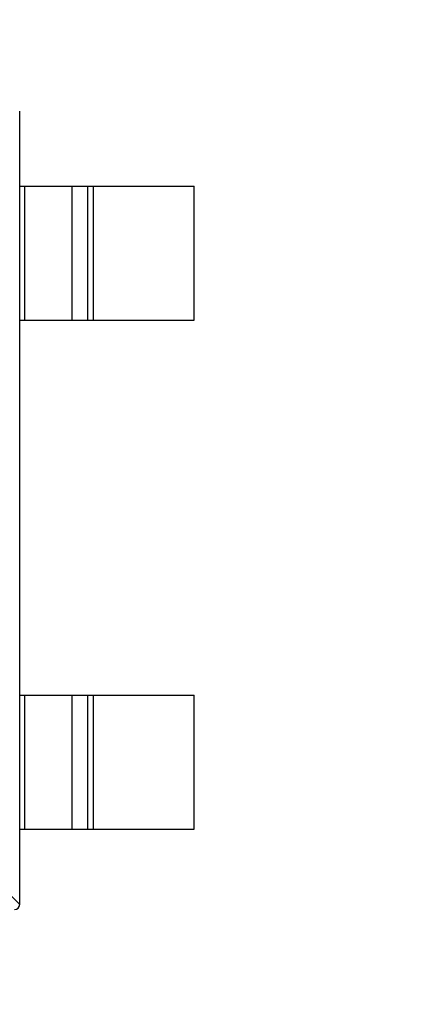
# Model space of a CAD drawing. Header units: millimetres. Extents: x -21 to 173, y -170 to -77.
# Tile 23 of 95: x 126.18 to 127.63, y -151.09 to -147.41. Entities that reach past the tile are written whole.
import ezdxf

# ---------------------------------------------------------------- set-up
doc = ezdxf.new("R2010")
doc.units = ezdxf.units.MM
doc.header["$LTSCALE"] = 1.21
doc.header["$MEASUREMENT"] = 0
doc.header["$PDMODE"] = 3
doc.header["$PDSIZE"] = 0.3125
doc.layers.get('0').update_dxf_attribs({"linetype": 'CONTINUOUS'})
doc.layers.get('DEFPOINTS').update_dxf_attribs({"linetype": 'CONTINUOUS'})
doc.layers.add('Dim', color=3, linetype='CONTINUOUS', lineweight=25)
doc.styles.get("Standard").update_dxf_attribs({"font": 'txt', "width": 0.8})
doc.dimstyles.get("Standard").update_dxf_attribs({"dimtxt": 0.15625, "dimasz": 0.1875, "dimexe": 0.125, "dimexo": 0.0625, "dimgap": 0.09, "dimtad": 0, "dimtih": 1, "dimtoh": 1, "dimzin": 4, "dimdsep": 46, "dimtxsty": 'STANDARD', "dimblk": '_FILLED', "dimblk1": '_FILLED', "dimblk2": '_FILLED', "dimcen": 0.09, "dimazin": 1, "dimtp": 0.01, "dimtm": 0.01, "dimtfac": 1, "dimtofl": 0, "dimtmove": 0, "dimatfit": 3, "dimldrblk": '_FILLED', "dimfxl": 1, "dimtolj": 1, "dimtzin": 4, "dimarcsym": 0})

# ---------------------------------------------------------------- blocks, each defined once
blk = doc.blocks.new('_FILLED')
at = {"color": 0, "linetype": 'ByBlock'}
blk.add_solid([(0, 0), (-1, 0.1667), (-1, -0.1667)], dxfattribs=at)
blk = doc.blocks.new('*D65')
at = {"layer": 'DEFPOINTS', "color": 0}
for p in [(105.5298, -92.6324), (171.1468, -92.6324), (151.3452, -159.3324)]:
    blk.add_point(p, dxfattribs=at)
at = {"layer": 'Dim', "color": 0, "lineweight": -2}
for p, q in [((105.5923, -92.6324), (171.2718, -92.6324)), ((171.1468, -95.1324), (171.1468, -122.059)), ((171.1468, -156.8324), (171.1468, -129.9057)), ((151.4077, -159.3324), (171.2718, -159.3324))]:
    blk.add_line(p, q, dxfattribs=at)
at = {"layer": 'Dim', "color": 0, "lineweight": -2, "xscale": 2.5, "yscale": 2.5, "zscale": 2.5}
for p, rotation in [((171.1468, -92.6324), 90), ((171.1468, -159.3324), 270)]:
    blk.add_blockref('_FILLED', p, dxfattribs=dict(at, rotation=rotation))
at = {"layer": 'Dim', "color": 0, "insert": (171.1468, -125.9824), "char_height": 2.5, "attachment_point": 5, "rotation": 90, "line_spacing_factor": 2.5}
blk.add_mtext('\\A1;66.70', dxfattribs=at)

msp = doc.modelspace()

# ---------------------------------------------------------------- linework, layer by layer
at = {"color": 7, "linetype": 'Continuous'}
for p, q in [((126.1796, -150.7123), (126.1796, -147.7523)), ((126.1796, -148.0323), (126.8296, -148.0323)), ((126.1974, -148.0323), (126.1974, -148.5323)), ((126.3757, -148.5323), (126.3757, -148.0323)), ((126.4337, -148.5323), (126.4337, -148.0323)), ((126.4535, -148.0323), (126.4535, -148.5323)), ((126.8296, -148.5323), (126.8296, -148.0323)), ((126.1796, -148.5323), (126.8296, -148.5323)), ((126.1796, -149.9323), (126.8296, -149.9323)), ((126.1974, -149.9323), (126.1974, -150.4323)), ((126.3757, -150.4323), (126.3757, -149.9323)), ((126.4337, -150.4323), (126.4337, -149.9323)), ((126.4535, -149.9323), (126.4535, -150.4323)), ((126.8296, -150.4323), (126.8296, -149.9323)), ((126.1796, -150.4323), (126.8296, -150.4323)), ((126.0882, -150.6211), (126.1796, -150.7126))]:
    msp.add_line(p, q, dxfattribs=at)
msp.add_arc((126.1596, -150.7123), 0.02, 270, 0, dxfattribs=at)

# ---------------------------------------------------------------- dimensions: what is measured, and where the dimension line sits
at = {"layer": 'Dim'}
dim = msp.add_linear_dim(base=(171.1468, -92.6324), p1=(151.3452, -159.3324), p2=(105.5298, -92.6324), angle=90, dimstyle='STANDARD', override={"dimtxt": 2.5, "dimasz": 2.5, "dimtih": 0, "dimtoh": 0, "dimzin": 0, "dimcen": 0.198, "dimadec": 0, "dimazin": 0, "dimtp": 0, "dimtm": 0, "dimtdec": 4, "dimtzin": 0}, dxfattribs=at)
dim.commit()
dim.dimension.update_dxf_attribs({"geometry": '*D65', "text_midpoint": (171.1468, -125.9824)})

doc.saveas('drawing.dxf')
